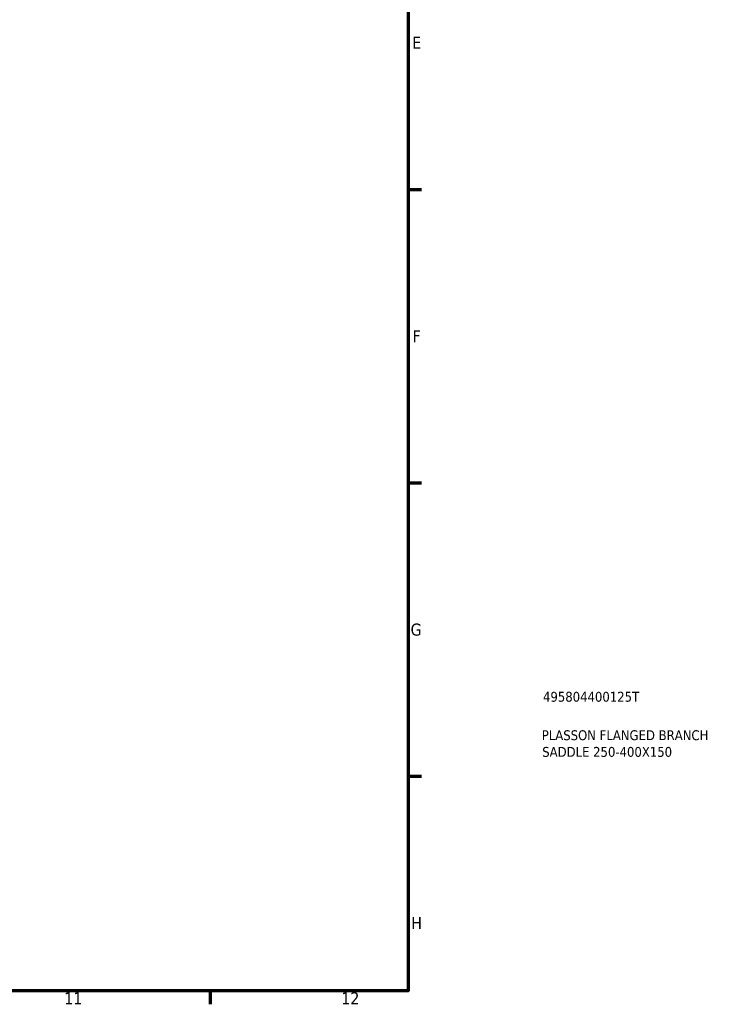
# Model space of a CAD drawing. Header units: millimetres. Extents: x -203 to 1361, y -251 to 1202.
# Tile 5 of 7: x 723 to 900, y 17 to 266. Entities that reach past the tile are written whole.
import ezdxf

# ---------------------------------------------------------------- set-up
doc = ezdxf.new("R2010")
doc.units = ezdxf.units.MM
doc.layers.add('Border (ANSI)', color=7, linetype='Continuous', lineweight=70)
doc.layers.add('Title (ISO)', color=7, linetype='Continuous', lineweight=50)
doc.styles.add('Note Text (ANSI)', font='tahoma.ttf')
doc.styles.add('Note Text (ISO)', font='tahoma.ttf')

# ---------------------------------------------------------------- blocks, each defined once
blk = doc.blocks.new('Borders Default Border')
at = {"layer": 'Border (ANSI)'}
for p, q in [((821, 222.75), (824.45, 222.75)), ((821, 148.5), (824.45, 148.5)), ((821, 74.25), (824.45, 74.25)), ((770.92, 20), (770.92, 16.55))]:
    blk.add_line(p, q, dxfattribs=at)
at = {"layer": 'Border (ANSI)', "flags": 128}
blk.add_lwpolyline([(20, 20), (20, 574), (821, 574), (821, 20), (20, 20)], dxfattribs=at)
at = {"layer": 'Border (ANSI)', "attachment_point": 7, "style": 'Note Text (ANSI)'}
for s, insert, char_height in [('E', (822.05, 258.35), 3.05), ('F', (822.14, 184.1), 3.05), ('G', (821.66, 109.79), 3.05), ('H', (821.81, 35.6), 3.05), ('11', (734.04, 16.55), 3.048), ('12', (804.13, 16.55), 3.048)]:
    blk.add_mtext(s, dxfattribs=dict(at, insert=insert, char_height=char_height))
blk = doc.blocks.new('Title Blocks ISO')
at = {"layer": 'Title (ISO)', "color": 232, "true_color": 0xca0064, "style": 'Note Text (ISO)'}
for tag, p in [('PART_NUMBER_001', (34.16, 73.13)), ('DESCRIPTION_001', (33.84, 63.4)), ('DESCRIPTION_002', (33.96, 59.18))]:
    blk.add_attdef(tag, p, '', height=2.5, dxfattribs=at)

msp = doc.modelspace()

# ---------------------------------------------------------------- block references
msp.add_blockref('Borders Default Border', (0, 0))
msp.add_blockref('Title Blocks ISO', (821, 20)).add_auto_attribs({'PART_NUMBER_001': '495804400125T', 'DESCRIPTION_001': 'PLASSON FLANGED BRANCH', 'DESCRIPTION_002': 'SADDLE 250-400X150'})

doc.saveas('drawing.dxf')
